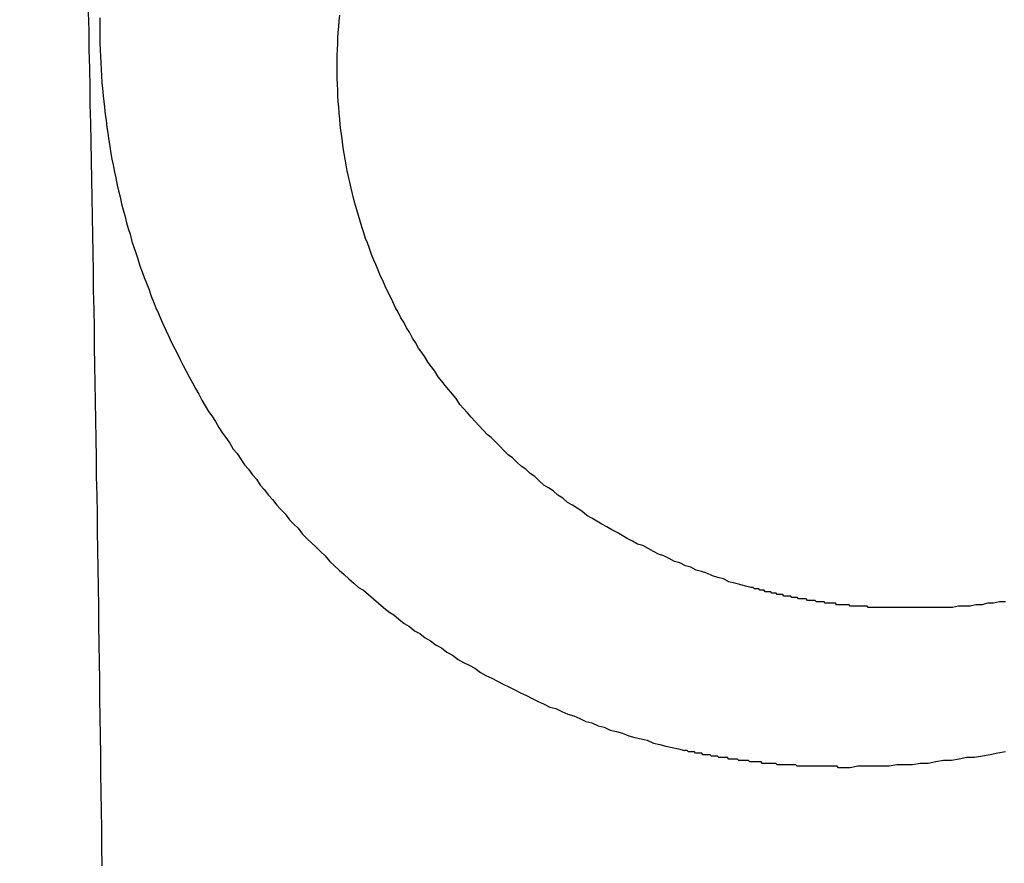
# Model space of a CAD drawing. Header units: millimetres. Extents: x -604189 to 881711, y -381903 to -7297.
# Tile 225 of 256: x -588022.97 to -588016.14, y -164065.16 to -164059.31. Entities that reach past the tile are written whole.
import ezdxf

# ---------------------------------------------------------------- set-up
doc = ezdxf.new("R2010")
doc.units = ezdxf.units.MM
doc.header["$LTSCALE"] = 100
doc.linetypes.add('0.5_0.5', pattern=[1, 0.5, -0.5])
doc.linetypes.add('ACAD_ISO04W100', pattern=[30.5, 24, -3, 0.5, -3])
doc.layers.get('Defpoints').update_dxf_attribs({"color": 30})
doc.layers.add('OPIS', color=7, linetype='Continuous')
doc.layers.add('strop osie', color=80, linetype='ACAD_ISO04W100', lineweight=5)
doc.styles.get("Standard").update_dxf_attribs({"font": 'romans.shx', "width": 0.5})
doc.dimstyles.new('1 50', dxfattribs={"dimtxt": 150, "dimasz": 80, "dimexe": 1, "dimexo": 1, "dimgap": 20, "dimtad": 1, "dimdec": 0, "dimlfac": 0.1, "dimtxsty": 'Standard', "dimblk": 'ARCHTICK', "dimcen": 200, "dimclrd": 2, "dimadec": 1, "dimazin": 0, "dimtfac": 1, "dimtdec": 0, "dimtmove": 0, "dimatfit": 3, "dimldrblk": 'ARCHTICK', "dimfxl": 120, "dimfxlon": 1, "dimtfill": 1, "dimarcsym": 0})

# ---------------------------------------------------------------- blocks, each defined once
blk = doc.blocks.new('_ArchTick')
at = {"layer": 'strop osie', "color": 0, "const_width": 0.15}
blk.add_lwpolyline([(-0.5, -0.5), (0.5, 0.5)], dxfattribs=at)
blk = doc.blocks.new('*D3294')
at = {"layer": 'Defpoints', "color": 0, "linetype": 'ByBlock', "lineweight": 5, "transparency": 16777216}
for p in [(-595783.1257, -159420.3032), (-593748.9238, -159420.3032), (-552118.9353, -179940.3025)]:
    blk.add_point(p, dxfattribs=at)
at = {"layer": 'OPIS', "color": 0, "linetype": 'Continuous', "lineweight": -2, "transparency": 16777216}
for p, q in [((-595723.1257, -159420.3032), (-595784.1257, -159420.3032)), ((-595723.1257, -179940.3025), (-595784.1257, -179940.3025))]:
    blk.add_line(p, q, dxfattribs=at)
at = {"layer": 'OPIS', "color": 2, "lineweight": -2, "transparency": 16777216}
blk.add_line((-595783.1257, -179940.3025), (-595783.1257, -159420.3032), dxfattribs=at)
at = {"layer": 'OPIS', "color": 2, "linetype": 'ByBlock', "lineweight": -2, "transparency": 16777216, "xscale": 80, "yscale": 80, "zscale": 80}
for p, rotation in [((-595783.1257, -159420.3032), 90), ((-595783.1257, -179940.3025), 270)]:
    blk.add_blockref('_ArchTick', p, dxfattribs=dict(at, rotation=rotation))
at = {"layer": 'OPIS', "color": 0, "linetype": 'ByBlock', "lineweight": 13, "transparency": 16777216, "insert": (-595878.1257, -169680.3029), "char_height": 150, "attachment_point": 5, "rotation": 90, "bg_fill": 3, "box_fill_scale": 1.1, "bg_fill_color": 256, "bg_fill_true_color": 13158600, "bg_fill_transparency": 0}
blk.add_mtext('2052', dxfattribs=at)

msp = doc.modelspace()

# ---------------------------------------------------------------- hatches: boundary and pattern name
at = {"layer": 'OPIS', "linetype": 'ByBlock', "lineweight": 15}
h = msp.add_hatch(dxfattribs=at)
h.set_pattern_fill('ANSI37', color=0, scale=80, angle=45)
h.set_pattern_definition([(90, (-306927.96, 32475.8), (-254, 0), []), (180, (-306927.96, 32475.8), (-3e-14, -254), [])])
edge = h.paths.add_edge_path()
edge.add_arc((-587934.0864, -167378.9311), 50, 0, 90)
edge.add_line((-587934.0864, -167328.9311), (-588139.086, -167328.9296))
edge.add_arc((-588139.0864, -167378.9296), 50, 89.99957, 180)
edge.add_line((-588189.0864, -167378.9296), (-588189.0864, -167822.9296))
edge.add_arc((-588139.0864, -167822.9296), 50, 180, 270)
edge.add_line((-588139.0864, -167872.9296), (-587934.0852, -167872.9311))
edge.add_arc((-587934.0864, -167822.9311), 50, 270.00137, 360)
edge.add_line((-587884.0864, -167822.9311), (-587884.0864, -167378.9311))
edge = h.paths.add_edge_path()
edge.add_arc((-587934.0864, -167378.9311), 50, 0, 90)
edge.add_line((-587934.0864, -167328.9311), (-588139.086, -167328.9296))
edge.add_arc((-588139.0864, -167378.9296), 50, 89.99957, 180)
edge.add_line((-588189.0864, -167378.9296), (-588189.0864, -167822.9296))
edge.add_arc((-588139.0864, -167822.9296), 50, 180, 270)
edge.add_line((-588139.0864, -167872.9296), (-587934.0852, -167872.9311))
edge.add_arc((-587934.0864, -167822.9311), 50, 270.00137, 360)
edge.add_line((-587884.0864, -167822.9311), (-587884.0864, -167378.9311))
edge = h.paths.add_edge_path()
edge.add_line((-588244.0869, -167300.9296), (-587769.0864, -167300.9296))
edge.add_line((-587769.0864, -167300.9296), (-587769.0864, -167900.9296))
edge.add_line((-587769.0864, -167900.9296), (-588243.7893, -167900.9296))
edge.add_arc((-588244.0864, -167892.9351), 8, 180, 272.12845, ccw=False)
edge.add_line((-588252.0864, -167892.9351), (-588252.0864, -167308.9296))
edge.add_arc((-588244.0864, -167308.9296), 8, 90.0036, 180, ccw=False)
h.paths.add_polyline_path([(-589864.9316, -164217.8287), (-589865.0038, -164223.0917), (-589865.0785, -164228.3546), (-589865.1557, -164233.6175), (-589865.2354, -164238.8803), (-589865.3175, -164244.1431), (-589865.4022, -164249.4059), (-589865.4893, -164254.6686), (-589865.5789, -164259.9313), (-589865.671, -164265.194), (-589865.7656, -164270.4566), (-589865.8627, -164275.7191), (-589865.9623, -164280.9816), (-589866.0644, -164286.2441), (-589866.169, -164291.5065), (-589866.2762, -164296.7688), (-589866.3859, -164302.0311), (-589866.4981, -164307.2933), (-589866.6129, -164312.5555), (-589866.7302, -164317.8177), (-589866.85, -164323.0798), (-589866.9724, -164328.3418), (-589867.0974, -164333.6037), (-589867.2249, -164338.8656), (-589867.355, -164344.1275), (-589867.4875, -164349.3892), (-589867.6227, -164354.6509), (-589867.7604, -164359.9126), (-589867.9006, -164365.1742), (-589868.0434, -164370.4357), (-589868.1887, -164375.6971), (-589868.3365, -164380.9585), (-589868.4869, -164386.2198), (-589868.6399, -164391.481), (-589868.7954, -164396.7421), (-589868.9534, -164402.0032), (-590219.4894, -164402.0032), (-590219.6636, -164396.1979), (-590219.8347, -164390.3925), (-590220.0026, -164384.587), (-590220.1675, -164378.7814), (-590220.3293, -164372.9757), (-590220.4879, -164367.1699), (-590220.6435, -164361.3641), (-590220.7959, -164355.5582), (-590220.9453, -164349.7522), (-590221.0915, -164343.9461), (-590221.2347, -164338.1399), (-590221.3748, -164332.3337), (-590221.5118, -164326.5273), (-590221.6457, -164320.721), (-590221.7766, -164314.9145), (-590221.9043, -164309.108), (-590222.029, -164303.3014), (-590222.1506, -164297.4947), (-590222.2692, -164291.688), (-590222.3847, -164285.8812), (-590222.4971, -164280.0744), (-590222.6065, -164274.2675), (-590222.7128, -164268.4605), (-590222.8161, -164262.6535), (-590222.9163, -164256.8464), (-590223.0136, -164251.0393), (-590223.1077, -164245.2321), (-590223.1989, -164239.4249), (-590223.287, -164233.6176), (-590223.3721, -164227.8103), (-590223.4542, -164222.003), (-590223.5331, -164216.1956), (-590223.609, -164210.3881), (-590223.6817, -164204.5806), (-590223.7513, -164198.7731), (-590223.8177, -164192.9656), (-590223.8809, -164187.158), (-590223.9408, -164181.3503), (-590223.9974, -164175.5427), (-590224.0508, -164169.735), (-590224.1008, -164163.9273), (-590224.1474, -164158.1196), (-590224.1907, -164152.3118), (-590224.2305, -164146.504), (-590224.2671, -164140.6962), (-590224.3008, -164134.8884), (-590224.3319, -164129.0805), (-590224.3607, -164123.2727), (-590224.3876, -164117.4648), (-590224.413, -164111.6569), (-590224.4371, -164105.849), (-590224.4589, -164100.0411), (-590224.4746, -164094.2332), (-590224.4803, -164088.4252), (-590224.4721, -164082.6173), (-590224.4477, -164076.8094), (-590224.4062, -164071.0017), (-590224.3468, -164065.194), (-590224.2686, -164059.3867), (-590224.1711, -164053.5796), (-590224.054, -164047.7729), (-590223.9169, -164041.9666), (-590223.7592, -164036.1608), (-590223.5807, -164030.3556), (-590223.3809, -164024.551), (-590223.1593, -164018.7472), (-590222.9139, -164012.9442), (-590222.642, -164007.1426), (-590222.3412, -164001.3424), (-590222.0087, -163995.5441), (-590221.642, -163989.7479), (-590221.2384, -163983.9541), (-590220.7951, -163978.1631), (-590220.3044, -163972.3759), (-590219.7535, -163966.5944), (-590219.1294, -163960.8204), (-590218.4187, -163955.0562), (-590217.6048, -163949.3057), (-590216.6699, -163943.5738), (-590215.5962, -163937.8652), (-590214.3625, -163932.1882), (-590212.9406, -163926.5572), (-590211.3018, -163920.9875), (-590209.4165, -163915.4954), (-590207.2456, -163910.1095), (-590204.7439, -163904.869), (-590201.8691, -163899.824), (-590198.5823, -163895.0359), (-590194.8507, -163890.5913), (-590190.6711, -163886.5628), (-590186.1051, -163882.9766), (-590181.2236, -163879.8331), (-590176.0967, -163877.1059), (-590170.7845, -163874.761), (-590165.3362, -163872.7595), (-590159.7845, -163871.0636), (-590154.1537, -163869.636), (-590148.4678, -163868.4399), (-590142.7468, -163867.4397), (-590137, -163866.6034), (-590131.2346, -163865.8996), (-590125.4578, -163865.2975), (-590119.6738, -163864.7779), (-590113.8835, -163864.3337), (-590108.0882, -163863.9584), (-590102.2886, -163863.6459), (-590096.4857, -163863.3903), (-590090.6807, -163863.1856), (-590084.8745, -163863.026), (-590079.0676, -163862.9058), (-590073.2605, -163862.8192), (-590067.4529, -163862.7609), (-590061.6452, -163862.7252), (-590055.8373, -163862.7066), (-590050.0293, -163862.6995), (-590044.2214, -163862.6984), (-590038.9579, -163862.6992), (-590033.6943, -163862.7043), (-590028.4307, -163862.718), (-590023.1672, -163862.7444), (-590017.904, -163862.7879), (-590012.6411, -163862.8525), (-590007.3786, -163862.9424), (-590002.1167, -163863.062), (-589996.8556, -163863.2153), (-589991.5956, -163863.4066), (-589986.3374, -163863.6398), (-589981.0814, -163863.9191), (-589975.8282, -163864.2488), (-589970.5789, -163864.6335), (-589965.3343, -163865.0781), (-589960.0956, -163865.5875), (-589954.8645, -163866.1697), (-589949.6449, -163866.8465), (-589944.4421, -163867.642), (-589939.2627, -163868.5778), (-589934.1152, -163869.6762), (-589929.0126, -163870.9654), (-589923.9705, -163872.4743), (-589919.0093, -163874.2299), (-589914.153, -163876.2589), (-589909.4357, -163878.5906), (-589904.8962, -163881.2529), (-589900.5848, -163884.2684), (-589896.5542, -163887.6518), (-589892.8573, -163891.3941), (-589889.5341, -163895.4714), (-589886.5739, -163899.8236), (-589883.9521, -163904.3865), (-589881.6399, -163909.1142), (-589879.6062, -163913.9678), (-589877.8173, -163918.9178), (-589876.2409, -163923.9391), (-589874.8539, -163929.0163), (-589873.6357, -163934.1365), (-589872.5642, -163939.2896), (-589871.6186, -163944.4668), (-589870.7843, -163949.6633), (-589870.0481, -163954.8752), (-589869.397, -163960.0986), (-589868.8185, -163965.3302), (-589868.3025, -163970.5682), (-589867.8397, -163975.8113), (-589867.4206, -163981.0581), (-589867.037, -163986.3075), (-589866.6852, -163991.5592), (-589866.3628, -163996.8127), (-589866.0674, -164002.0678), (-589865.7965, -164007.3242), (-589865.5485, -164012.5818), (-589865.3221, -164017.8404), (-589865.1158, -164023.0998), (-589864.9283, -164028.3599), (-589864.7589, -164033.6206), (-589864.607, -164038.8818), (-589864.4722, -164044.1436), (-589864.354, -164049.4057), (-589864.252, -164054.6681), (-589864.1661, -164059.9308), (-589864.0959, -164065.1938), (-589864.0413, -164070.457), (-589864.0015, -164075.7203), (-589863.9758, -164080.9836), (-589863.9637, -164086.2471), (-589863.964, -164091.5105), (-589863.974, -164096.7739), (-589863.9909, -164102.0373), (-589864.0116, -164107.3008), (-589864.0336, -164112.5642), (-589864.0567, -164117.8276), (-589864.0812, -164123.091), (-589864.1071, -164128.3543), (-589864.1349, -164133.6177), (-589864.1648, -164138.8811), (-589864.197, -164144.1444), (-589864.2318, -164149.4077), (-589864.2693, -164154.671), (-589864.3096, -164159.9343), (-589864.3527, -164165.1975), (-589864.3986, -164170.4608), (-589864.4472, -164175.724), (-589864.4985, -164180.9872), (-589864.5525, -164186.2504), (-589864.6091, -164191.5135), (-589864.6684, -164196.7766), (-589864.7303, -164202.0397), (-589864.7949, -164207.3027), (-589864.862, -164212.5658)])
h.paths.add_polyline_path([(-590463.9235, -164407.0514), (-587763.9235, -164407.0514), (-587763.9235, -162910.7833), (-590463.9235, -162910.7833)])
h.paths.add_polyline_path([(-590295.7169, -164839.2246), (-590289.9098, -164839.1274), (-590284.1026, -164839.0333), (-590278.2954, -164838.9421), (-590272.4881, -164838.854), (-590266.6808, -164838.7689), (-590260.8734, -164838.6868), (-590255.066, -164838.6079), (-590249.2586, -164838.532), (-590243.4511, -164838.4593), (-590237.6436, -164838.3897), (-590231.836, -164838.3233), (-590226.0285, -164838.2601), (-590220.2208, -164838.2002), (-590214.4132, -164838.1436), (-590208.6055, -164838.0902), (-590202.7978, -164838.0402), (-590196.99, -164837.9936), (-590191.1823, -164837.9503), (-590185.3745, -164837.9105), (-590179.5667, -164837.8739), (-590173.7588, -164837.8402), (-590167.951, -164837.8091), (-590162.1431, -164837.7803), (-590156.3353, -164837.7533), (-590150.5274, -164837.728), (-590144.7195, -164837.7039), (-590138.9116, -164837.6821), (-590133.1037, -164837.6664), (-590127.2957, -164837.6607), (-590121.4878, -164837.6689), (-590115.6799, -164837.6933), (-590109.8721, -164837.7348), (-590104.0645, -164837.7942), (-590098.2571, -164837.8724), (-590092.4501, -164837.9698), (-590086.6433, -164838.087), (-590080.8371, -164838.2241), (-590075.0313, -164838.3818), (-590069.2261, -164838.5603), (-590063.4215, -164838.76), (-590057.6176, -164838.9817), (-590051.8147, -164839.2271), (-590046.013, -164839.499), (-590040.2129, -164839.7998), (-590034.4146, -164840.1323), (-590028.6184, -164840.499), (-590022.8246, -164840.9026), (-590017.0336, -164841.3459), (-590011.2464, -164841.8366), (-590005.4649, -164842.3875), (-589999.6909, -164843.0116), (-589993.9267, -164843.7223), (-589988.1762, -164844.5362), (-589982.4443, -164845.4711), (-589976.7357, -164846.5448), (-589971.0587, -164847.7785), (-589965.4276, -164849.2004), (-589959.858, -164850.8392), (-589954.3659, -164852.7245), (-589948.98, -164854.8954), (-589943.7394, -164857.3971), (-589938.6945, -164860.2719), (-589933.9064, -164863.5587), (-589929.4618, -164867.2903), (-589925.4333, -164871.4699), (-589921.8471, -164876.0359), (-589918.7036, -164880.9174), (-589915.9764, -164886.0443), (-589913.6314, -164891.3565), (-589911.63, -164896.8048), (-589909.9341, -164902.3565), (-589908.5065, -164907.9873), (-589907.3104, -164913.6732), (-589906.3102, -164919.3942), (-589905.4739, -164925.141), (-589904.7701, -164930.9064), (-589904.168, -164936.6832), (-589903.6484, -164942.4672), (-589903.2042, -164948.2574), (-589902.8289, -164954.0528), (-589902.5164, -164959.8524), (-589902.2608, -164965.6552), (-589902.0561, -164971.4603), (-589901.8965, -164977.2665), (-589901.7762, -164983.0733), (-589901.6897, -164988.8805), (-589901.6314, -164994.688), (-589901.5957, -165000.4958), (-589901.5771, -165006.3037), (-589901.57, -165012.1117), (-589901.5689, -165017.9196), (-589901.5697, -165023.1831), (-589901.5748, -165028.4467), (-589901.5885, -165033.7103), (-589901.6149, -165038.9738), (-589901.6584, -165044.237), (-589901.723, -165049.4999), (-589901.8129, -165054.7624), (-589901.9325, -165060.0242), (-589902.0858, -165065.2854), (-589902.277, -165070.5454), (-589902.5103, -165075.8036), (-589902.7896, -165081.0596), (-589903.1193, -165086.3128), (-589903.504, -165091.5621), (-589903.9486, -165096.8067), (-589904.458, -165102.0453), (-589905.0402, -165107.2765), (-589905.717, -165112.496), (-589906.5125, -165117.6989), (-589907.4483, -165122.8783), (-589908.5467, -165128.0258), (-589909.8359, -165133.1284), (-589911.3448, -165138.1705), (-589913.1004, -165143.1317), (-589915.1294, -165147.9879), (-589917.461, -165152.7053), (-589920.1234, -165157.2448), (-589923.1389, -165161.5562), (-589926.5223, -165165.5868), (-589930.2646, -165169.2837), (-589934.3419, -165172.6069), (-589938.6941, -165175.5671), (-589943.257, -165178.1889), (-589947.9847, -165180.5011), (-589952.8383, -165182.5347), (-589957.7882, -165184.3237), (-589962.8096, -165185.9001), (-589967.8868, -165187.287), (-589973.007, -165188.5053), (-589978.1601, -165189.5768), (-589983.3373, -165190.5224), (-589988.5337, -165191.3567), (-589993.7457, -165192.0929), (-589998.9691, -165192.744), (-590004.2007, -165193.3225), (-590009.4387, -165193.8385), (-590014.6817, -165194.3013), (-590019.9286, -165194.7204), (-590025.178, -165195.104), (-590030.4297, -165195.4558), (-590035.6832, -165195.7781), (-590040.9383, -165196.0736), (-590046.1947, -165196.3445), (-590051.4523, -165196.5925), (-590056.7109, -165196.8189), (-590061.9703, -165197.0252), (-590067.2304, -165197.2127), (-590072.4911, -165197.3821), (-590077.7523, -165197.534), (-590083.014, -165197.6688), (-590088.2761, -165197.787), (-590093.5386, -165197.889), (-590098.8013, -165197.9749), (-590104.0643, -165198.045), (-590109.3275, -165198.0997), (-590114.5907, -165198.1395), (-590119.8541, -165198.1652), (-590125.1175, -165198.1773), (-590130.381, -165198.177), (-590135.6444, -165198.167), (-590140.9078, -165198.1501), (-590146.1712, -165198.1294), (-590151.4347, -165198.1074), (-590156.6981, -165198.0843), (-590161.9614, -165198.0598), (-590167.2248, -165198.0338), (-590172.4882, -165198.006), (-590177.7515, -165197.9762), (-590183.0149, -165197.944), (-590188.2782, -165197.9092), (-590193.5415, -165197.8717), (-590198.8048, -165197.8314), (-590204.068, -165197.7883), (-590209.3313, -165197.7424), (-590214.5945, -165197.6938), (-590219.8577, -165197.6425), (-590225.1208, -165197.5885), (-590230.384, -165197.5319), (-590235.6471, -165197.4726), (-590240.9102, -165197.4107), (-590246.1732, -165197.3461), (-590251.4362, -165197.279), (-590256.6992, -165197.2094), (-590261.9622, -165197.1372), (-590267.2251, -165197.0625), (-590272.488, -165196.9853), (-590277.7508, -165196.9056), (-590283.0136, -165196.8235), (-590288.2764, -165196.7388), (-590293.5391, -165196.6517), (-590298.8018, -165196.5621), (-590304.0644, -165196.47), (-590309.327, -165196.3754), (-590314.5896, -165196.2783), (-590319.8521, -165196.1787), (-590325.1145, -165196.0766), (-590330.3769, -165195.972), (-590335.6393, -165195.8648), (-590340.9016, -165195.7551), (-590346.1638, -165195.6429), (-590351.426, -165195.5281), (-590356.6882, -165195.4108), (-590361.9502, -165195.291), (-590367.2123, -165195.1685), (-590372.4742, -165195.0436), (-590377.7361, -165194.9161), (-590382.998, -165194.786), (-590388.2597, -165194.6534), (-590393.5214, -165194.5183), (-590398.7831, -165194.3806), (-590404.0447, -165194.2404), (-590409.3062, -165194.0976), (-590414.5676, -165193.9523), (-590419.829, -165193.8044), (-590425.0903, -165193.654), (-590430.3515, -165193.5011), (-590435.6126, -165193.3456), (-590440.8737, -165193.1876), (-590440.8737, -164842.6516), (-590435.0684, -164842.4774), (-590429.263, -164842.3063), (-590423.4575, -164842.1383), (-590417.6519, -164841.9735), (-590411.8462, -164841.8117), (-590406.0404, -164841.6531), (-590400.2346, -164841.4975), (-590394.4287, -164841.3451), (-590388.6226, -164841.1957), (-590382.8166, -164841.0494), (-590377.0104, -164840.9063), (-590371.2041, -164840.7662), (-590365.3978, -164840.6292), (-590359.5914, -164840.4953), (-590353.785, -164840.3644), (-590347.9785, -164840.2367), (-590342.1719, -164840.112), (-590336.3652, -164839.9904), (-590330.5585, -164839.8718), (-590324.7517, -164839.7563), (-590318.9449, -164839.6439), (-590313.138, -164839.5345), (-590307.331, -164839.4282), (-590301.524, -164839.3249)])
edge = h.paths.add_edge_path()
edge.add_arc((-590093.9235, -162268.5433), 50, 0, 90.00043)
edge.add_line((-590093.9239, -162218.5433), (-590298.9243, -162218.5448))
edge.add_arc((-590298.9235, -162268.5448), 50, 90.00087, 180)
edge.add_line((-590348.9235, -162268.5448), (-590348.9235, -162712.5448))
edge.add_arc((-590298.9235, -162712.5448), 50, 180, 270.00224)
edge.add_line((-590298.9216, -162762.5448), (-590093.9228, -162762.5433))
edge.add_arc((-590093.9235, -162712.5433), 50, 270.00087, 360)
edge.add_line((-590043.9235, -162712.5433), (-590043.9235, -162268.5433))
edge = h.paths.add_edge_path()
edge.add_arc((-590093.9235, -161668.5433), 50, 0, 90.00043)
edge.add_line((-590093.9239, -161618.5433), (-590298.9243, -161618.5448))
edge.add_arc((-590298.9235, -161668.5448), 50, 90.00087, 180)
edge.add_line((-590348.9235, -161668.5448), (-590348.9235, -162112.5448))
edge.add_arc((-590298.9235, -162112.5448), 50, 180, 270.00224)
edge.add_line((-590298.9216, -162162.5448), (-590093.9228, -162162.5433))
edge.add_arc((-590093.9235, -162112.5433), 50, 270.00087, 360)
edge.add_line((-590043.9235, -162112.5433), (-590043.9235, -161668.5433))
h.paths.add_polyline_path([(-590463.9235, -162790.5433), (-587763.9235, -162790.5433), (-587763.9235, -161590.5433), (-590463.9235, -161590.5433)])
edge = h.paths.add_edge_path()
edge.add_arc((-588139.0864, -168270.0029), 50, 89.99957, 180)
edge.add_line((-588189.0864, -168270.0029), (-588189.0864, -168714.0029))
edge.add_arc((-588139.0864, -168714.0029), 50, 180, 270)
edge.add_line((-588139.0864, -168764.0029), (-587934.0852, -168764.0044))
edge.add_arc((-587934.0864, -168714.0044), 50, 270.00137, 360)
edge.add_line((-587884.0864, -168714.0044), (-587884.0864, -168270.0044))
edge.add_arc((-587934.0864, -168270.0044), 50, 0, 90)
edge.add_line((-587934.0864, -168220.0044), (-588139.086, -168220.0029))
edge = h.paths.add_edge_path()
edge.add_arc((-587934.0864, -169161.0778), 50, 0, 90)
edge.add_line((-587934.0864, -169111.0778), (-588139.086, -169111.0762))
edge.add_arc((-588139.0864, -169161.0762), 50, 89.99957, 180)
edge.add_line((-588189.0864, -169161.0762), (-588189.0864, -169605.0762))
edge.add_arc((-588139.0864, -169605.0762), 50, 180, 270)
edge.add_line((-588139.0864, -169655.0762), (-587934.0852, -169655.0778))
edge.add_arc((-587934.0864, -169605.0778), 50, 270.00137, 360)
edge.add_line((-587884.0864, -169605.0778), (-587884.0864, -169161.0778))
edge = h.paths.add_edge_path()
edge.add_arc((-588139.0864, -170052.1496), 50, 89.99957, 180)
edge.add_line((-588189.0864, -170052.1496), (-588189.0864, -170496.1496))
edge.add_arc((-588139.0864, -170496.1496), 50, 180, 270)
edge.add_line((-588139.0864, -170546.1496), (-587934.0852, -170546.1511))
edge.add_arc((-587934.0864, -170496.1511), 50, 270.00137, 360)
edge.add_line((-587884.0864, -170496.1511), (-587884.0864, -170052.1511))
edge.add_arc((-587934.0864, -170052.1511), 50, 0, 90)
edge.add_line((-587934.0864, -170002.1511), (-588139.086, -170002.1496))
edge = h.paths.add_edge_path()
edge.add_arc((-588139.0864, -170943.2229), 50, 89.99957, 180)
edge.add_line((-588189.0864, -170943.2229), (-588189.0864, -171387.2229))
edge.add_arc((-588139.0864, -171387.2229), 50, 180, 270)
edge.add_line((-588139.0864, -171437.2229), (-587934.0852, -171437.2244))
edge.add_arc((-587934.0864, -171387.2244), 50, 270.00137, 360)
edge.add_line((-587884.0864, -171387.2244), (-587884.0864, -170943.2244))
edge.add_arc((-587934.0864, -170943.2244), 50, 0, 90)
edge.add_line((-587934.0864, -170893.2244), (-588139.086, -170893.2229))
h.paths.add_polyline_path([(-587763.9235, -164527.2914), (-590463.9235, -164527.2914), (-590463.9235, -171970.3002), (-587763.9235, -171970.3002)])

# ---------------------------------------------------------------- next in the draw order: dimensions: what is measured, and where the dimension line sits
at = {"layer": 'OPIS', "color": 0, "linetype": 'ByBlock', "lineweight": 13}
dim = msp.add_linear_dim(base=(-595783.1257, -159420.3032), p1=(-552118.9353, -179940.3025), p2=(-593748.9238, -159420.3032), angle=90, dimstyle='1 50', override={"dimtmove": 1, "dimfxl": 60, "dimarcsym": 1}, dxfattribs=at)
dim.commit()
dim.dimension.update_dxf_attribs({"geometry": '*D3294', "text_midpoint": (-595878.1257, -169680.3029)})

# ---------------------------------------------------------------- next in the draw order: hatches: boundary and pattern name
at = {"layer": 'OPIS', "linetype": '0.5_0.5', "lineweight": 13}
h = msp.add_hatch(dxfattribs=at)
h.set_pattern_fill('ANSI37', color=0, scale=130)
h.set_pattern_definition([(45, (-597218.54, 256668.8), (-291.85832, 291.85832), []), (135, (-597218.54, 256668.8), (-291.85832, -291.85832), [])])
edge = h.paths.add_edge_path(flags=16)
edge.add_line((-570958.9159, -168985.2814), (-571058.9159, -168985.2814))
edge.add_line((-571058.9159, -168985.2814), (-572598.9159, -168985.2814))
edge.add_line((-572598.9159, -168985.2814), (-572598.9151, -170470.3002))
edge.add_line((-572598.9151, -170470.3002), (-570825.7626, -170470.3002))
edge.add_arc((-570508.9159, -170339.0992), 342.9366, 180, 202.49364, ccw=False)
edge.add_arc((-570508.9159, -170339.0992), 342.9366, 90, 180, ccw=False)
edge.add_line((-570508.9159, -169996.1626), (-570508.9159, -169764.7043))
edge.add_arc((-570058.9159, -168985.2814), 900, 180.0000001, 240, ccw=False)
edge = h.paths.add_edge_path(flags=17)
edge.add_line((-569358.9153, -170085.2814), (-569358.9159, -168985.2814))
edge.add_line((-569358.9159, -168985.2814), (-569358.9169, -168985.2814))
edge.add_line((-569358.9169, -168985.2814), (-569958.9159, -168985.2814))
edge.add_line((-569958.9159, -168985.2814), (-570058.9159, -168985.2814))
edge.add_line((-570058.9159, -168985.2814), (-570058.9159, -168925.2814))
edge.add_line((-570058.9159, -168925.2814), (-569958.9159, -168925.2814))
edge.add_line((-569958.9159, -168925.2814), (-569958.9159, -168865.2814))
edge.add_line((-569958.9159, -168865.2814), (-569358.9159, -168865.2814))
edge.add_line((-569358.9159, -168865.2814), (-569358.9169, -166865.2814))
edge.add_line((-569358.9169, -166865.2814), (-574098.917, -166865.2859))
edge.add_line((-574098.917, -166865.2859), (-574098.9143, -171970.3002))
edge.add_line((-574098.9143, -171970.3002), (-572608.9134, -171970.3002))
edge.add_line((-572608.9134, -171970.3002), (-571504.9134, -170590.3002))
edge.add_line((-571504.9134, -170590.3002), (-572718.915, -170590.3002))
edge.add_line((-572718.915, -170590.3002), (-572718.9159, -168865.2814))
edge.add_line((-572718.9159, -168865.2814), (-571058.9159, -168865.2814))
edge.add_line((-571058.9159, -168865.2814), (-571058.9159, -168925.2814))
edge.add_line((-571058.9159, -168925.2814), (-570958.9159, -168925.2814))
edge.add_line((-570958.9159, -168925.2814), (-570958.9159, -168985.2814))
edge.add_arc((-570058.9159, -168985.2814), 900, 180, 240)
edge.add_line((-570508.9159, -169764.7043), (-570508.9159, -169996.1626))
edge.add_arc((-570508.9159, -170339.0992), 342.9366, 0, 90, ccw=False)
edge.add_arc((-570508.9159, -170339.0992), 342.9366, 208.979889, 360, ccw=False)
edge.add_line((-570808.9134, -170505.2529), (-570808.9134, -171171.0862))
edge.add_arc((-570808.9134, -171220.3002), 49.214, 0, 90, ccw=False)
edge.add_arc((-570808.9134, -171220.3002), 49.214, 270, 360, ccw=False)
edge.add_line((-570808.9134, -171269.5142), (-570808.9134, -171970.3002))
edge.add_line((-570808.9134, -171970.3002), (-569358.9143, -171970.3002))
edge.add_line((-569358.9143, -171970.3002), (-569358.9153, -170085.2814))
h.paths.add_polyline_path([(-561118.9235, -159870.3032), (-590334.6553, -159870.3032), (-590334.6553, -161470.3032), (-562318.9235, -161470.3032), (-562318.9235, -172095.2924), (-561118.9235, -172095.2912), (-561118.9235, -168350.3032), (-552073.9191, -168350.3032), (-552073.9198, -167150.3032), (-561118.9235, -167150.3032)])
h.paths.add_polyline_path([(-572856.9268, -169813.6802), (-569451.0696, -169813.6802), (-569451.0696, -169408.6802), (-572856.9268, -169408.6802)], flags=16)

# ---------------------------------------------------------------- next in the draw order: linework, layer by layer
at = {"color": 0}
for points in [[(-588022.3959, -164065.1797, 0), (-588022.3979, -164065.0497, 0), (-588022.3999, -164064.9197, 0), (-588022.4009, -164064.7997, 0), (-588022.4029, -164064.6697, 0), (-588022.4049, -164064.5397, 0), (-588022.4059, -164064.4097, 0), (-588022.4079, -164064.2797, 0), (-588022.4099, -164064.1497, 0), (-588022.4119, -164064.0197, 0), (-588022.4129, -164063.8897, 0), (-588022.4149, -164063.7697, 0), (-588022.4169, -164063.6397, 0), (-588022.4189, -164063.5097, 0), (-588022.4209, -164063.3797, 0), (-588022.4229, -164063.2497, 0), (-588022.4249, -164063.1197, 0), (-588022.4269, -164062.9897, 0), (-588022.4289, -164062.8597, 0), (-588022.4299, -164062.7397, 0), (-588022.4319, -164062.6097, 0), (-588022.4349, -164062.4797, 0), (-588022.4369, -164062.3497, 0), (-588022.4389, -164062.2197, 0), (-588022.4409, -164062.0897, 0), (-588022.4429, -164061.9597, 0), (-588022.4449, -164061.8297, 0), (-588022.4469, -164061.7097, 0), (-588022.4489, -164061.5797, 0), (-588022.4509, -164061.4497, 0), (-588022.4529, -164061.3197, 0), (-588022.4559, -164061.1897, 0), (-588022.4579, -164061.0597, 0), (-588022.4599, -164060.9297, 0), (-588022.4619, -164060.8097, 0), (-588022.4649, -164060.6797, 0), (-588022.4669, -164060.5497, 0), (-588022.4689, -164060.4197, 0), (-588022.4709, -164060.2897, 0), (-588022.4739, -164060.1597, 0), (-588022.4759, -164060.0297, 0), (-588022.4789, -164059.8997, 0), (-588022.4809, -164059.7797, 0), (-588022.4829, -164059.6497, 0), (-588022.4859, -164059.5197, 0), (-588022.4879, -164059.3897, 0), (-588022.4909, -164059.2597, 0)], [(-588017.8959, -164063.2497, 0), (-588017.9339, -164063.2397, 0), (-588017.9729, -164063.2297, 0), (-588018.0109, -164063.2197, 0), (-588018.0489, -164063.2097, 0), (-588018.0869, -164063.1897, 0), (-588018.1249, -164063.1797, 0), (-588018.1629, -164063.1697, 0), (-588018.2009, -164063.1497, 0), (-588018.2389, -164063.1397, 0), (-588018.2759, -164063.1297, 0), (-588018.3139, -164063.1097, 0), (-588018.3509, -164063.0997, 0), (-588018.3889, -164063.0797, 0), (-588018.4259, -164063.0697, 0), (-588018.4629, -164063.0497, 0), (-588018.4999, -164063.0297, 0), (-588018.5369, -164063.0197, 0), (-588018.5729, -164062.9997, 0), (-588018.6099, -164062.9797, 0), (-588018.6459, -164062.9597, 0), (-588018.6819, -164062.9497, 0), (-588018.7179, -164062.9297, 0), (-588018.7539, -164062.9097, 0), (-588018.7899, -164062.8897, 0), (-588018.8249, -164062.8697, 0), (-588018.8599, -164062.8497, 0), (-588018.8949, -164062.8297, 0), (-588018.9299, -164062.8097, 0), (-588018.9649, -164062.7897, 0), (-588018.9999, -164062.7697, 0), (-588019.0339, -164062.7497, 0), (-588019.0679, -164062.7197, 0), (-588019.1019, -164062.6997, 0), (-588019.1349, -164062.6797, 0), (-588019.1689, -164062.6597, 0), (-588019.2019, -164062.6297, 0), (-588019.2349, -164062.6097, 0), (-588019.2679, -164062.5797, 0), (-588019.2999, -164062.5597, 0), (-588019.3319, -164062.5397, 0), (-588019.3639, -164062.5097, 0), (-588019.3959, -164062.4797, 0), (-588019.4269, -164062.4597, 0), (-588019.4579, -164062.4297, 0), (-588019.4889, -164062.4097, 0), (-588019.5199, -164062.3797, 0), (-588019.5499, -164062.3497, 0), (-588019.5799, -164062.3297, 0), (-588019.6099, -164062.2997, 0), (-588019.6389, -164062.2697, 0), (-588019.6679, -164062.2397, 0), (-588019.6969, -164062.2097, 0), (-588019.7259, -164062.1897, 0), (-588019.7539, -164062.1597, 0), (-588019.7819, -164062.1297, 0), (-588019.8089, -164062.0997, 0), (-588019.8359, -164062.0697, 0), (-588019.8629, -164062.0397, 0), (-588019.8899, -164062.0097, 0), (-588019.9159, -164061.9797, 0), (-588019.9409, -164061.9397, 0), (-588019.9669, -164061.9097, 0), (-588019.9919, -164061.8797, 0), (-588020.0169, -164061.8497, 0), (-588020.0409, -164061.8197, 0), (-588020.0649, -164061.7897, 0), (-588020.0889, -164061.7497, 0), (-588020.1119, -164061.7197, 0), (-588020.1349, -164061.6897, 0), (-588020.1579, -164061.6497, 0), (-588020.1799, -164061.6197, 0), (-588020.2019, -164061.5897, 0), (-588020.2229, -164061.5497, 0), (-588020.2439, -164061.5197, 0), (-588020.2649, -164061.4797, 0), (-588020.2849, -164061.4497, 0), (-588020.3049, -164061.4097, 0), (-588020.3239, -164061.3797, 0), (-588020.3439, -164061.3397, 0), (-588020.3619, -164061.3097, 0), (-588020.3809, -164061.2697, 0), (-588020.3989, -164061.2297, 0), (-588020.4159, -164061.1997, 0), (-588020.4329, -164061.1597, 0), (-588020.4499, -164061.1197, 0), (-588020.4659, -164061.0897, 0), (-588020.4819, -164061.0497, 0), (-588020.4979, -164061.0097, 0), (-588020.5129, -164060.9797, 0), (-588020.5279, -164060.9397, 0), (-588020.5419, -164060.8997, 0), (-588020.5559, -164060.8597, 0), (-588020.5689, -164060.8297, 0), (-588020.5819, -164060.7897, 0), (-588020.5949, -164060.7497, 0), (-588020.6069, -164060.7097, 0), (-588020.6179, -164060.6697, 0), (-588020.6299, -164060.6297, 0), (-588020.6399, -164060.5997, 0), (-588020.6509, -164060.5597, 0), (-588020.6609, -164060.5197, 0), (-588020.6699, -164060.4797, 0), (-588020.6789, -164060.4397, 0), (-588020.6879, -164060.3997, 0), (-588020.6959, -164060.3597, 0), (-588020.7039, -164060.3197, 0), (-588020.7109, -164060.2797, 0), (-588020.7179, -164060.2397, 0), (-588020.7239, -164060.1997, 0), (-588020.7299, -164060.1597, 0), (-588020.7349, -164060.1197, 0), (-588020.7399, -164060.0797, 0), (-588020.7449, -164060.0397, 0), (-588020.7489, -164059.9997, 0), (-588020.7529, -164059.9597, 0), (-588020.7559, -164059.9197, 0), (-588020.7589, -164059.8797, 0), (-588020.7609, -164059.8397, 0), (-588020.7629, -164059.7997, 0), (-588020.7649, -164059.7597, 0), (-588020.7659, -164059.7197, 0), (-588020.7659, -164059.6797, 0), (-588020.7669, -164059.6397, 0), (-588020.7659, -164059.5997, 0), (-588020.7659, -164059.5597, 0), (-588020.7649, -164059.5197, 0), (-588020.7629, -164059.4797, 0), (-588020.7609, -164059.4397, 0), (-588020.7589, -164059.3997, 0), (-588020.7559, -164059.3597, 0), (-588020.7529, -164059.3197, 0), (-588020.7489, -164059.2797, 0)], [(-588022.4139, -164059.2997, 0), (-588022.4139, -164059.3397, 0), (-588022.4139, -164059.3897, 0), (-588022.4129, -164059.4297, 0), (-588022.4119, -164059.4797, 0), (-588022.4109, -164059.5197, 0), (-588022.4089, -164059.5697, 0), (-588022.4069, -164059.6097, 0), (-588022.4039, -164059.6597, 0), (-588022.4009, -164059.6997, 0), (-588022.3979, -164059.7497, 0), (-588022.3939, -164059.7897, 0), (-588022.3899, -164059.8397, 0), (-588022.3859, -164059.8797, 0), (-588022.3809, -164059.9197, 0), (-588022.3759, -164059.9697, 0), (-588022.3699, -164060.0097, 0), (-588022.3639, -164060.0597, 0), (-588022.3579, -164060.0997, 0), (-588022.3509, -164060.1497, 0), (-588022.3439, -164060.1897, 0), (-588022.3369, -164060.2397, 0), (-588022.3289, -164060.2797, 0), (-588022.3199, -164060.3197, 0), (-588022.3119, -164060.3697, 0), (-588022.3029, -164060.4097, 0), (-588022.2929, -164060.4597, 0), (-588022.2829, -164060.4997, 0), (-588022.2729, -164060.5397, 0), (-588022.2619, -164060.5897, 0), (-588022.2509, -164060.6297, 0), (-588022.2399, -164060.6697, 0), (-588022.2279, -164060.7197, 0), (-588022.2159, -164060.7597, 0), (-588022.2029, -164060.7997, 0), (-588022.1909, -164060.8497, 0), (-588022.1769, -164060.8897, 0), (-588022.1639, -164060.9297, 0), (-588022.1489, -164060.9697, 0), (-588022.1349, -164061.0197, 0), (-588022.1199, -164061.0597, 0), (-588022.1049, -164061.0997, 0), (-588022.0899, -164061.1397, 0), (-588022.0739, -164061.1797, 0), (-588022.0569, -164061.2297, 0), (-588022.0409, -164061.2697, 0), (-588022.0239, -164061.3097, 0), (-588022.0069, -164061.3497, 0), (-588021.9889, -164061.3897, 0), (-588021.9709, -164061.4297, 0), (-588021.9519, -164061.4697, 0), (-588021.9339, -164061.5097, 0), (-588021.9149, -164061.5497, 0), (-588021.8949, -164061.5897, 0), (-588021.8749, -164061.6297, 0), (-588021.8549, -164061.6697, 0), (-588021.8349, -164061.7097, 0), (-588021.8139, -164061.7497, 0), (-588021.7929, -164061.7897, 0), (-588021.7709, -164061.8297, 0), (-588021.7489, -164061.8697, 0), (-588021.7269, -164061.9097, 0), (-588021.7049, -164061.9497, 0), (-588021.6819, -164061.9897, 0), (-588021.6589, -164062.0297, 0), (-588021.6349, -164062.0597, 0), (-588021.6109, -164062.0997, 0), (-588021.5869, -164062.1397, 0), (-588021.5619, -164062.1797, 0), (-588021.5379, -164062.2097, 0), (-588021.5119, -164062.2497, 0), (-588021.4869, -164062.2897, 0), (-588021.4609, -164062.3197, 0), (-588021.4349, -164062.3597, 0), (-588021.4089, -164062.3997, 0), (-588021.3819, -164062.4297, 0), (-588021.3549, -164062.4697, 0), (-588021.3269, -164062.4997, 0), (-588021.2999, -164062.5397, 0), (-588021.2719, -164062.5697, 0), (-588021.2439, -164062.6097, 0), (-588021.2149, -164062.6397, 0), (-588021.1859, -164062.6797, 0), (-588021.1569, -164062.7097, 0), (-588021.1269, -164062.7397, 0), (-588021.0979, -164062.7797, 0), (-588021.0679, -164062.8097, 0), (-588021.0369, -164062.8397, 0), (-588021.0069, -164062.8797, 0), (-588020.9759, -164062.9097, 0), (-588020.9449, -164062.9397, 0), (-588020.9129, -164062.9697, 0), (-588020.8809, -164062.9997, 0), (-588020.8489, -164063.0297, 0), (-588020.8169, -164063.0697, 0), (-588020.7849, -164063.0997, 0), (-588020.7519, -164063.1297, 0), (-588020.7189, -164063.1597, 0), (-588020.6849, -164063.1897, 0), (-588020.6519, -164063.2197, 0), (-588020.6179, -164063.2497, 0), (-588020.5839, -164063.2697, 0), (-588020.5489, -164063.2997, 0), (-588020.5149, -164063.3297, 0), (-588020.4799, -164063.3597, 0), (-588020.4449, -164063.3897, 0), (-588020.4089, -164063.4197, 0), (-588020.3739, -164063.4397, 0), (-588020.3379, -164063.4697, 0), (-588020.3019, -164063.4997, 0), (-588020.2649, -164063.5197, 0), (-588020.2289, -164063.5497, 0), (-588020.1919, -164063.5697, 0), (-588020.1549, -164063.5997, 0), (-588020.1179, -164063.6197, 0), (-588020.0799, -164063.6497, 0), (-588020.0429, -164063.6697, 0), (-588020.0049, -164063.6997, 0), (-588019.9669, -164063.7197, 0), (-588019.9279, -164063.7497, 0), (-588019.8899, -164063.7697, 0), (-588019.8509, -164063.7897, 0), (-588019.8119, -164063.8097, 0), (-588019.7729, -164063.8397, 0), (-588019.7339, -164063.8597, 0), (-588019.6939, -164063.8797, 0), (-588019.6549, -164063.8997, 0), (-588019.6149, -164063.9197, 0), (-588019.5749, -164063.9397, 0), (-588019.5349, -164063.9597, 0), (-588019.4939, -164063.9797, 0), (-588019.4539, -164063.9997, 0), (-588019.4129, -164064.0197, 0), (-588019.3719, -164064.0397, 0), (-588019.3309, -164064.0597, 0), (-588019.2899, -164064.0797, 0), (-588019.2489, -164064.0897, 0), (-588019.2079, -164064.1097, 0), (-588019.1659, -164064.1297, 0), (-588019.1239, -164064.1397, 0), (-588019.0829, -164064.1597, 0), (-588019.0409, -164064.1797, 0), (-588018.9989, -164064.1897, 0), (-588018.9559, -164064.2097, 0), (-588018.9139, -164064.2197, 0), (-588018.8719, -164064.2397, 0), (-588018.8289, -164064.2497, 0), (-588018.7869, -164064.2597, 0), (-588018.7439, -164064.2797, 0), (-588018.7009, -164064.2897, 0), (-588018.6579, -164064.2997, 0), (-588018.6149, -164064.3097, 0), (-588018.5719, -164064.3297, 0), (-588018.5289, -164064.3397, 0), (-588018.4859, -164064.3497, 0), (-588018.4429, -164064.3597, 0), (-588018.3989, -164064.3697, 0), (-588018.3559, -164064.3797, 0)], [(-588016.9079, -164063.3897, 0), (-588016.9159, -164063.3897, 0), (-588016.9239, -164063.3897, 0), (-588016.9309, -164063.3897, 0), (-588016.9389, -164063.3897, 0), (-588016.9469, -164063.3897, 0), (-588016.9549, -164063.3897, 0), (-588016.9629, -164063.3897, 0), (-588016.9709, -164063.3897, 0), (-588016.9789, -164063.3897, 0), (-588016.9869, -164063.3897, 0), (-588016.9949, -164063.3897, 0), (-588017.0029, -164063.3897, 0), (-588017.0109, -164063.3897, 0), (-588017.0179, -164063.3897, 0), (-588017.0259, -164063.3897, 0), (-588017.0339, -164063.3897, 0), (-588017.0419, -164063.3897, 0), (-588017.0499, -164063.3897, 0), (-588017.0579, -164063.3897, 0), (-588017.0659, -164063.3897, 0), (-588017.0739, -164063.3897, 0), (-588017.0819, -164063.3897, 0), (-588017.0889, -164063.3797, 0), (-588017.0969, -164063.3797, 0), (-588017.1049, -164063.3797, 0), (-588017.1129, -164063.3797, 0), (-588017.1209, -164063.3797, 0), (-588017.1289, -164063.3797, 0), (-588017.1369, -164063.3797, 0), (-588017.1449, -164063.3797, 0), (-588017.1529, -164063.3797, 0), (-588017.1599, -164063.3797, 0), (-588017.1679, -164063.3797, 0), (-588017.1759, -164063.3797, 0), (-588017.1839, -164063.3797, 0), (-588017.1919, -164063.3797, 0), (-588017.1999, -164063.3797, 0), (-588017.2079, -164063.3797, 0), (-588017.2149, -164063.3697, 0), (-588017.2229, -164063.3697, 0), (-588017.2309, -164063.3697, 0), (-588017.2389, -164063.3697, 0), (-588017.2469, -164063.3697, 0), (-588017.2549, -164063.3697, 0), (-588017.2629, -164063.3697, 0), (-588017.2699, -164063.3697, 0), (-588017.2779, -164063.3697, 0), (-588017.2859, -164063.3697, 0), (-588017.2939, -164063.3697, 0), (-588017.3019, -164063.3697, 0), (-588017.3099, -164063.3597, 0), (-588017.3169, -164063.3597, 0), (-588017.3249, -164063.3597, 0), (-588017.3329, -164063.3597, 0), (-588017.3409, -164063.3597, 0), (-588017.3489, -164063.3597, 0), (-588017.3569, -164063.3597, 0), (-588017.3639, -164063.3597, 0), (-588017.3719, -164063.3597, 0), (-588017.3799, -164063.3597, 0), (-588017.3879, -164063.3497, 0), (-588017.3959, -164063.3497, 0), (-588017.4029, -164063.3497, 0), (-588017.4109, -164063.3497, 0), (-588017.4189, -164063.3497, 0), (-588017.4269, -164063.3497, 0), (-588017.4349, -164063.3497, 0), (-588017.4419, -164063.3497, 0), (-588017.4499, -164063.3397, 0), (-588017.4579, -164063.3397, 0), (-588017.4659, -164063.3397, 0), (-588017.4729, -164063.3397, 0), (-588017.4809, -164063.3397, 0), (-588017.4889, -164063.3397, 0), (-588017.4969, -164063.3397, 0), (-588017.5039, -164063.3397, 0), (-588017.5119, -164063.3297, 0), (-588017.5199, -164063.3297, 0), (-588017.5279, -164063.3297, 0), (-588017.5349, -164063.3297, 0), (-588017.5429, -164063.3297, 0), (-588017.5509, -164063.3297, 0), (-588017.5589, -164063.3297, 0), (-588017.5659, -164063.3297, 0), (-588017.5739, -164063.3197, 0), (-588017.5819, -164063.3197, 0), (-588017.5899, -164063.3197, 0), (-588017.5969, -164063.3197, 0), (-588017.6049, -164063.3197, 0), (-588017.6129, -164063.3197, 0), (-588017.6199, -164063.3097, 0), (-588017.6279, -164063.3097, 0), (-588017.6359, -164063.3097, 0), (-588017.6439, -164063.3097, 0), (-588017.6509, -164063.3097, 0), (-588017.6589, -164063.3097, 0), (-588017.6669, -164063.3097, 0), (-588017.6739, -164063.2997, 0), (-588017.6819, -164063.2997, 0), (-588017.6899, -164063.2997, 0), (-588017.6969, -164063.2997, 0), (-588017.7049, -164063.2997, 0), (-588017.7129, -164063.2997, 0), (-588017.7199, -164063.2897, 0), (-588017.7279, -164063.2897, 0), (-588017.7359, -164063.2897, 0), (-588017.7429, -164063.2897, 0), (-588017.7509, -164063.2897, 0), (-588017.7579, -164063.2797, 0), (-588017.7659, -164063.2797, 0), (-588017.7739, -164063.2797, 0), (-588017.7809, -164063.2797, 0), (-588017.7889, -164063.2797, 0), (-588017.7969, -164063.2797, 0), (-588017.8039, -164063.2697, 0), (-588017.8119, -164063.2697, 0), (-588017.8189, -164063.2697, 0), (-588017.8269, -164063.2697, 0), (-588017.8339, -164063.2697, 0), (-588017.8419, -164063.2597, 0), (-588017.8499, -164063.2597, 0), (-588017.8569, -164063.2597, 0), (-588017.8649, -164063.2597, 0), (-588017.8719, -164063.2597, 0), (-588017.8799, -164063.2497, 0), (-588017.8869, -164063.2497, 0), (-588017.8949, -164063.2497, 0)], [(-588016.1309, -164063.3497, 0), (-588016.1719, -164063.3497, 0), (-588016.2129, -164063.3597, 0), (-588016.2529, -164063.3597, 0), (-588016.2939, -164063.3697, 0), (-588016.3349, -164063.3697, 0), (-588016.3759, -164063.3797, 0), (-588016.4159, -164063.3797, 0), (-588016.4569, -164063.3797, 0), (-588016.4979, -164063.3897, 0), (-588016.5389, -164063.3897, 0), (-588016.5799, -164063.3897, 0), (-588016.6209, -164063.3897, 0), (-588016.6619, -164063.3897, 0), (-588016.7029, -164063.3897, 0), (-588016.7439, -164063.3897, 0), (-588016.7849, -164063.3897, 0), (-588016.8259, -164063.3897, 0), (-588016.8669, -164063.3897, 0), (-588016.9079, -164063.3897, 0)], [(-588017.2619, -164064.4997, 0), (-588017.2709, -164064.4997, 0), (-588017.2799, -164064.4997, 0), (-588017.2889, -164064.4997, 0), (-588017.2969, -164064.4897, 0), (-588017.3059, -164064.4897, 0), (-588017.3149, -164064.4897, 0), (-588017.3229, -164064.4897, 0), (-588017.3319, -164064.4897, 0), (-588017.3409, -164064.4897, 0), (-588017.3489, -164064.4897, 0), (-588017.3579, -164064.4897, 0), (-588017.3669, -164064.4897, 0), (-588017.3759, -164064.4897, 0), (-588017.3839, -164064.4897, 0), (-588017.3929, -164064.4897, 0), (-588017.4019, -164064.4897, 0), (-588017.4099, -164064.4897, 0), (-588017.4189, -164064.4897, 0), (-588017.4279, -164064.4897, 0), (-588017.4359, -164064.4897, 0), (-588017.4449, -164064.4897, 0), (-588017.4539, -164064.4897, 0), (-588017.4629, -164064.4897, 0), (-588017.4709, -164064.4897, 0), (-588017.4799, -164064.4897, 0), (-588017.4889, -164064.4897, 0), (-588017.4969, -164064.4897, 0), (-588017.5059, -164064.4897, 0), (-588017.5149, -164064.4897, 0), (-588017.5229, -164064.4897, 0), (-588017.5319, -164064.4897, 0), (-588017.5409, -164064.4897, 0), (-588017.5489, -164064.4897, 0), (-588017.5579, -164064.4897, 0), (-588017.5669, -164064.4897, 0), (-588017.5749, -164064.4897, 0), (-588017.5839, -164064.4797, 0), (-588017.5929, -164064.4797, 0), (-588017.6009, -164064.4797, 0), (-588017.6099, -164064.4797, 0), (-588017.6189, -164064.4797, 0), (-588017.6269, -164064.4797, 0), (-588017.6359, -164064.4797, 0), (-588017.6449, -164064.4797, 0), (-588017.6529, -164064.4797, 0), (-588017.6619, -164064.4797, 0), (-588017.6709, -164064.4797, 0), (-588017.6789, -164064.4797, 0), (-588017.6879, -164064.4797, 0), (-588017.6969, -164064.4797, 0), (-588017.7049, -164064.4797, 0), (-588017.7139, -164064.4797, 0), (-588017.7229, -164064.4697, 0), (-588017.7309, -164064.4697, 0), (-588017.7399, -164064.4697, 0), (-588017.7489, -164064.4697, 0), (-588017.7569, -164064.4697, 0), (-588017.7659, -164064.4697, 0), (-588017.7739, -164064.4697, 0), (-588017.7829, -164064.4697, 0), (-588017.7919, -164064.4697, 0), (-588017.7999, -164064.4697, 0), (-588017.8089, -164064.4697, 0), (-588017.8179, -164064.4697, 0), (-588017.8259, -164064.4597, 0), (-588017.8349, -164064.4597, 0), (-588017.8439, -164064.4597, 0), (-588017.8519, -164064.4597, 0), (-588017.8609, -164064.4597, 0), (-588017.8689, -164064.4597, 0), (-588017.8779, -164064.4597, 0), (-588017.8869, -164064.4597, 0), (-588017.8949, -164064.4597, 0), (-588017.9039, -164064.4597, 0), (-588017.9119, -164064.4497, 0), (-588017.9209, -164064.4497, 0), (-588017.9299, -164064.4497, 0), (-588017.9379, -164064.4497, 0), (-588017.9469, -164064.4497, 0), (-588017.9549, -164064.4497, 0), (-588017.9639, -164064.4497, 0), (-588017.9719, -164064.4497, 0), (-588017.9809, -164064.4497, 0), (-588017.9899, -164064.4397, 0), (-588017.9979, -164064.4397, 0), (-588018.0069, -164064.4397, 0), (-588018.0149, -164064.4397, 0), (-588018.0239, -164064.4397, 0), (-588018.0319, -164064.4397, 0), (-588018.0409, -164064.4397, 0), (-588018.0499, -164064.4397, 0), (-588018.0579, -164064.4297, 0), (-588018.0669, -164064.4297, 0), (-588018.0749, -164064.4297, 0), (-588018.0839, -164064.4297, 0), (-588018.0919, -164064.4297, 0), (-588018.1009, -164064.4297, 0), (-588018.1089, -164064.4297, 0), (-588018.1179, -164064.4297, 0), (-588018.1269, -164064.4197, 0), (-588018.1349, -164064.4197, 0), (-588018.1439, -164064.4197, 0), (-588018.1519, -164064.4197, 0), (-588018.1609, -164064.4197, 0), (-588018.1689, -164064.4197, 0), (-588018.1779, -164064.4097, 0), (-588018.1859, -164064.4097, 0), (-588018.1949, -164064.4097, 0), (-588018.2029, -164064.4097, 0), (-588018.2119, -164064.4097, 0), (-588018.2199, -164064.4097, 0), (-588018.2289, -164064.4097, 0), (-588018.2369, -164064.3997, 0), (-588018.2459, -164064.3997, 0), (-588018.2539, -164064.3997, 0), (-588018.2629, -164064.3997, 0), (-588018.2709, -164064.3997, 0), (-588018.2799, -164064.3997, 0), (-588018.2879, -164064.3897, 0), (-588018.2959, -164064.3897, 0), (-588018.3049, -164064.3897, 0), (-588018.3129, -164064.3897, 0), (-588018.3219, -164064.3897, 0), (-588018.3299, -164064.3897, 0), (-588018.3389, -164064.3797, 0), (-588018.3469, -164064.3797, 0), (-588018.3559, -164064.3797, 0)], [(-588016.1299, -164064.3897, 0), (-588016.1839, -164064.3997, 0), (-588016.2369, -164064.4097, 0), (-588016.2899, -164064.4197, 0), (-588016.3439, -164064.4297, 0), (-588016.3979, -164064.4297, 0), (-588016.4509, -164064.4397, 0), (-588016.5049, -164064.4497, 0), (-588016.5589, -164064.4497, 0), (-588016.6129, -164064.4597, 0), (-588016.6669, -164064.4697, 0), (-588016.7209, -164064.4697, 0), (-588016.7749, -164064.4797, 0), (-588016.8289, -164064.4797, 0), (-588016.8829, -164064.4797, 0), (-588016.9369, -164064.4897, 0), (-588016.9919, -164064.4897, 0), (-588017.0459, -164064.4897, 0), (-588017.0999, -164064.4897, 0), (-588017.1539, -164064.4897, 0), (-588017.2079, -164064.4997, 0), (-588017.2619, -164064.4997, 0)]]:
    msp.add_polyline3d(points, dxfattribs=at)

doc.saveas('drawing.dxf')
